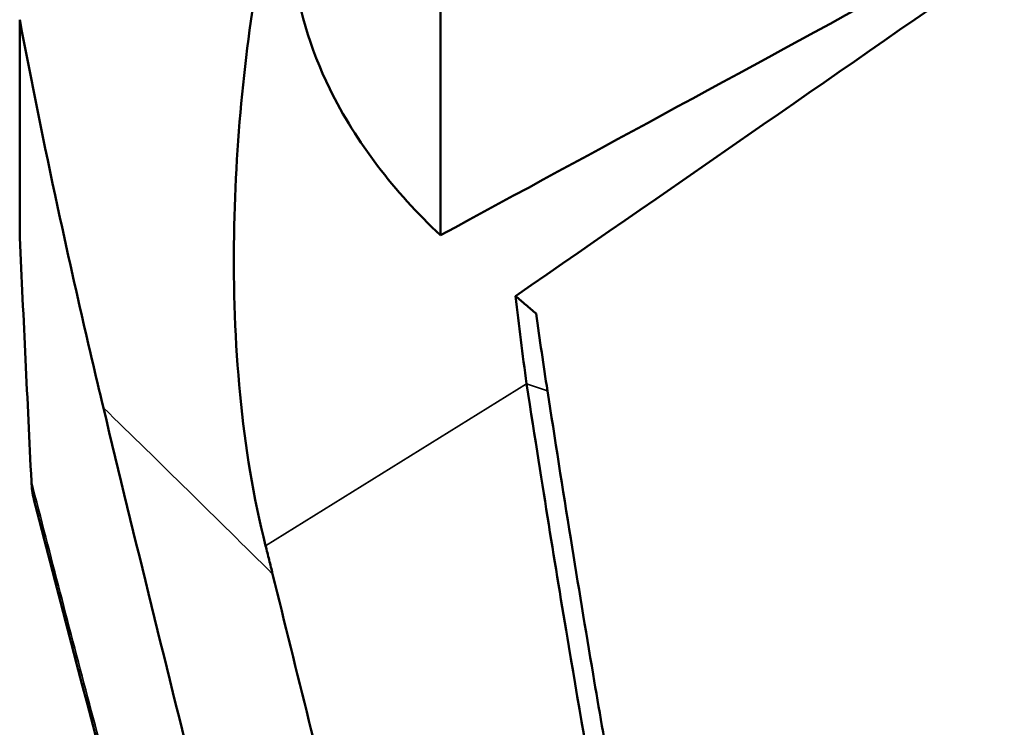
# Model space of a CAD drawing. Header units: millimetres. Extents: x 0 to 6049, y -120 to 1682.
# Tile 242 of 256: x 1851 to 1898, y 933 to 967. Entities that reach past the tile are written whole.
import ezdxf

# ---------------------------------------------------------------- set-up
doc = ezdxf.new("R2010")
doc.units = ezdxf.units.MM
doc.header["$LTSCALE"] = 2
doc.layers.add('Sichtbar (ISO)', color=7, linetype='Continuous', lineweight=50)
doc.layers.add('Sichtbar schmal (ISO)', color=7, linetype='Continuous', lineweight=35)

msp = doc.modelspace()

# ---------------------------------------------------------------- linework, layer by layer
at = {"layer": 'Sichtbar (ISO)'}
for p, q in [((1871.375, 970.712), (1871.375, 956.879)), ((1851.239, 967.196), (1851.239, 956.771))]:
    msp.add_line(p, q, dxfattribs=at)
for centre, major_axis, ratio, start_param, end_param in [((1156.63, 503.274), (920.309, 600.734), 0.021791, 5.59357, 5.635314), ((2699.015, 1459.725), (-969.749, -572.089), 0.021878, 0.535441, 0.579547)]:
    msp.add_ellipse(centre, major_axis=major_axis, ratio=ratio, start_param=start_param, end_param=end_param, dxfattribs=at)
for points, knots in [([(1871.375, 956.879), (1869.157, 958.974), (1867.335, 961.319), (1865.123, 965.835), (1864.517, 967.872), (1864.267, 970.286), (1864.243, 970.61), (1864.222, 971.077), (1864.217, 971.219), (1864.213, 971.47), (1864.211, 971.58), (1864.211, 971.689)], [-1.99243, -1.99243, -1.99243, -1.99243, -0.981681, -0.981681, -0.211658, -0.211658, -0.092396, -0.092396, -0.040232, -0.040232, -0.000003, -0.000003, -0.000003, -0.000003]), ([(1863.007, 942.027), (1861.845, 946.627), (1861.42, 951.739), (1861.575, 961.739), (1862.095, 966.544), (1862.928, 970.893)], [0.000001, 0.000001, 0.000001, 0.000001, 1.446767, 1.446767, 2.813802, 2.813802, 2.813802, 2.813802]), ([(1855.244, 948.632), (1854.482, 951.807), (1853.747, 955.026), (1852.415, 961.209), (1851.806, 964.204), (1851.239, 967.196)], [0.000002, 0.000002, 0.000002, 0.000002, 0.997567, 0.997567, 1.912135, 1.912135, 1.912135, 1.912135]), ([(1874.969, 953.975), (1875.05, 953.273), (1875.134, 952.574), (1875.309, 951.173), (1875.401, 950.47), (1875.496, 949.771)], [0.0000036, 0.0000036, 0.0000036, 0.0000036, 0.214123, 0.214123, 0.4321367, 0.4321367, 0.4321367, 0.4321367]), ([(1875.955, 953.137), (1875.789, 953.274), (1875.624, 953.413), (1875.295, 953.692), (1875.132, 953.833), (1874.969, 953.975)], [-0.2269688, -0.2269688, -0.2269688, -0.2269688, -0.1134696, -0.1134696, -0.0000226, -0.0000226, -0.0000226, -0.0000226]), ([(1876.495, 949.442), (1876.4, 950.05), (1876.308, 950.662), (1876.128, 951.894), (1876.041, 952.514), (1875.955, 953.137)], [0.0001143, 0.0001143, 0.0001143, 0.0001143, 0.1900167, 0.1900167, 0.3806498, 0.3806498, 0.3806498, 0.3806498]), ([(1875.496, 949.771), (1876.331, 944.392), (1876.815, 941.387), (1878.59, 930.82), (1879.749, 924.39), (1881.014, 918.674)], [0.000055, 0.000055, 0.000055, 0.000055, 1.680272, 1.680272, 4.251033, 4.251033, 4.251033, 4.251033]), ([(1881.964, 918.45), (1881.418, 920.935), (1880.886, 923.611), (1879.816, 929.281), (1879.234, 932.598), (1878.317, 938.029), (1877.96, 940.2), (1877.233, 944.715), (1876.84, 947.213), (1876.495, 949.442)], [0.000296, 0.000296, 0.000296, 0.000296, 0.776791, 0.776791, 1.779439, 1.779439, 2.437638, 2.437638, 3.146681, 3.146681, 3.146681, 3.146681]), ([(1855.244, 948.632), (1856.761, 942.313), (1858.313, 935.997), (1861.491, 923.35), (1863.118, 917.018), (1864.779, 910.692)], [-3.979043, -3.979043, -3.979043, -3.979043, -1.993523, -1.993523, -0.000094, -0.000094, -0.000094, -0.000094]), ([(1863.344, 940.67), (1863.289, 940.896), (1863.233, 941.122), (1863.12, 941.575), (1863.064, 941.801), (1863.007, 942.027)], [0.0000072, 0.0000072, 0.0000072, 0.0000072, 0.0710915, 0.0710915, 0.1421759, 0.1421759, 0.1421759, 0.1421759]), ([(1870.466, 912.586), (1869.242, 917.261), (1868.036, 921.939), (1865.662, 931.301), (1864.494, 935.984), (1863.344, 940.67)], [0.000092, 0.000092, 0.000092, 0.000092, 1.47252, 1.47252, 2.944908, 2.944908, 2.944908, 2.944908])]:
    msp.add_open_spline(points, degree=3, knots=knots, dxfattribs=at)
for points in [[(1851.799, 945.103), (1851.612, 948.992), (1851.425, 952.881), (1851.239, 956.771)], [(1851.92, 944.241), (1851.851, 944.507), (1851.814, 944.801), (1851.799, 945.103)], [(1860.349, 912.878), (1857.422, 923.321), (1854.611, 933.776), (1851.92, 944.241)]]:
    msp.add_open_spline(points, degree=3, dxfattribs=at)
at = {"layer": 'Sichtbar schmal (ISO)'}
for p, q in [((1863.007, 942.027), (1875.496, 949.771)), ((1875.496, 949.771), (1875.496, 949.771)), ((1875.497, 949.771), (1876.495, 949.442))]:
    msp.add_line(p, q, dxfattribs=at)
msp.add_ellipse((1597.576, 293.173), major_axis=(494.958, -881.929), ratio=0.600813, start_param=2.014971, end_param=2.02695, dxfattribs=at)
msp.add_open_spline([(1860.401, 913.124), (1859.401, 916.685), (1858.416, 920.244), (1857.445, 923.8), (1856.475, 927.356), (1855.519, 930.91), (1854.578, 934.46), (1853.637, 938.011), (1852.711, 941.558), (1851.799, 945.103)], degree=3, knots=[0, 0, 0, 0, 0.333333, 0.333333, 0.333333, 0.666667, 0.666667, 0.666667, 1, 1, 1, 1], dxfattribs=at)

doc.saveas('drawing.dxf')
